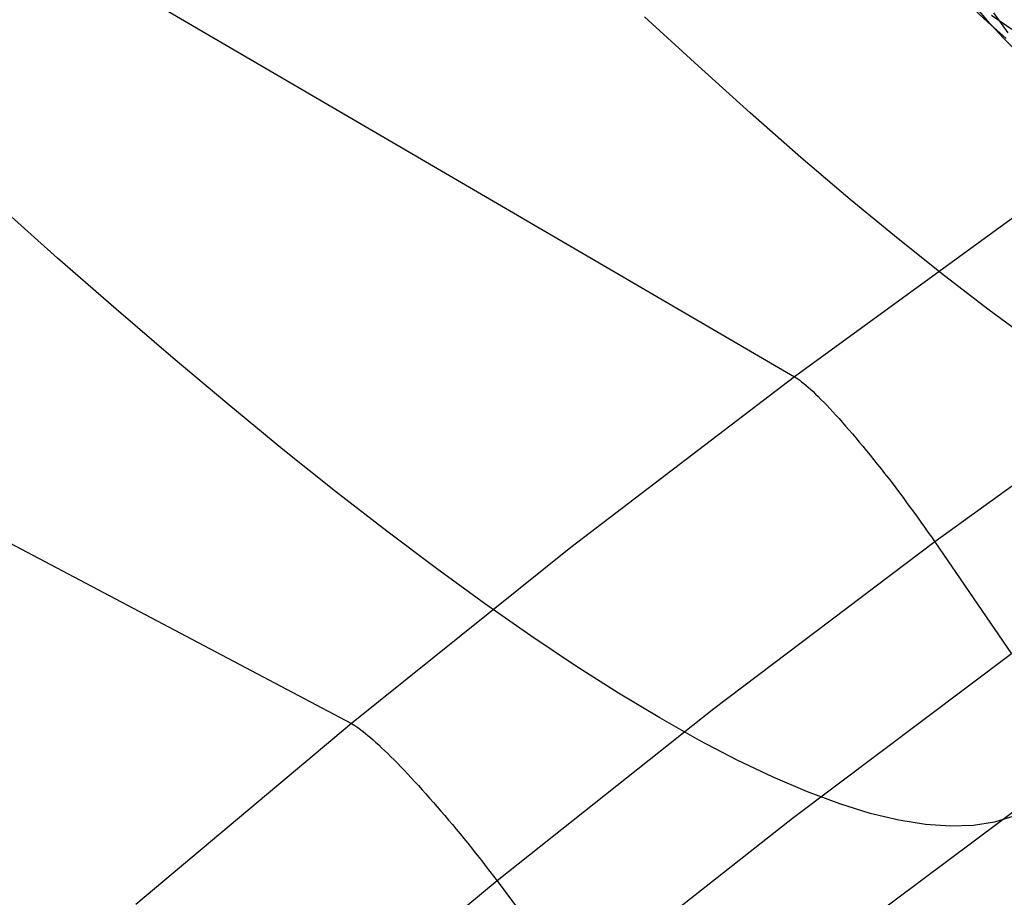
# Model space of a CAD drawing. Header units: millimetres. Extents: x 119 to 175.9, y -203.1 to -153.8.
# Tile 127 of 256: x 129.3 to 130.9, y -160.4 to -159. Entities that reach past the tile are written whole.
import ezdxf

# ---------------------------------------------------------------- set-up
doc = ezdxf.new("R2010")
doc.units = ezdxf.units.MM
doc.header["$MEASUREMENT"] = 0
doc.layers.add('Layer 01', color=5, linetype='Continuous', true_color=0x0000ff)
doc.layers.add('Livello 03', color=5, linetype='Continuous', true_color=0x0000ff)

msp = doc.modelspace()

# ---------------------------------------------------------------- linework, layer by layer
at = {"layer": 'Layer 01'}
for p, q in [((130.8915, -158.9538, 56.0644), (130.9211, -158.9815, 56.0774)), ((130.8934, -158.9472, 55.6616), (130.9197, -158.9779, 55.6748)), ((130.9275, -158.9698, 56.5065), (130.9609, -158.993, 56.5192)), ((130.9304, -158.9661, 55.272), (130.9543, -158.9986, 55.2852)), ((130.9197, -158.9779, 55.6748), (130.9471, -159.0076, 55.6879)), ((130.9211, -158.9815, 56.0774), (130.9516, -159.0081, 56.0904)), ((130.9471, -159.0076, 55.6879), (130.9756, -159.0362, 55.7011))]:
    msp.add_line(p, q, dxfattribs=at)
at = {"layer": 'Livello 03'}
for p, q in [((128.5752, -158.3812, 64.4554), (130.6032, -159.5647, 56.869)), ((130.4446, -159.0534, 63.4172), (130.3565, -158.9723, 63.6493)), ((127.7854, -159.0328, 64.2154), (129.8738, -160.1354, 56.7434)), ((130.5304, -159.1306, 63.1824), (130.4446, -159.0534, 63.4172)), ((130.6138, -159.2038, 62.945), (130.5304, -159.1306, 63.1824)), ((130.695, -159.2729, 62.7052), (130.6138, -159.2038, 62.945)), ((130.7736, -159.3379, 62.463), (130.695, -159.2729, 62.7052)), ((129.3903, -159.3695, 63.8958), (129.292, -159.2817, 64.1158)), ((130.9779, -159.2921, 56.9301), (130.6032, -159.5647, 56.869)), ((130.8498, -159.3987, 62.2187), (130.7736, -159.3379, 62.463)), ((129.4865, -159.4537, 63.6728), (129.3903, -159.3695, 63.8958)), ((130.9235, -159.4553, 61.9724), (130.8498, -159.3987, 62.2187)), ((129.5804, -159.5343, 63.4468), (129.4865, -159.4537, 63.6728)), ((130.9946, -159.5076, 61.7242), (130.9235, -159.4553, 61.9724)), ((129.6719, -159.6112, 63.218), (129.5804, -159.5343, 63.4468)), ((130.6032, -159.5647, 56.869), (130.2351, -159.8459, 56.8067)), ((130.6032, -159.5647, 56.869), (130.6058, -159.5663, 56.8594)), ((130.6058, -159.5663, 56.8594), (130.6087, -159.5682, 56.8499)), ((130.6087, -159.5682, 56.8499), (130.6117, -159.5704, 56.8406)), ((130.6117, -159.5704, 56.8406), (130.6149, -159.5729, 56.8314)), ((131.2035, -159.5701, 56.73), (130.8339, -159.8363, 56.6711)), ((130.6149, -159.5729, 56.8314), (130.6183, -159.5756, 56.8223)), ((130.6183, -159.5756, 56.8223), (130.6219, -159.5786, 56.8134)), ((130.6219, -159.5786, 56.8134), (130.6256, -159.5819, 56.8047)), ((130.6256, -159.5819, 56.8047), (130.6295, -159.5854, 56.7961)), ((130.6295, -159.5854, 56.7961), (130.6336, -159.5891, 56.7877)), ((130.6336, -159.5891, 56.7877), (130.6378, -159.5932, 56.7795)), ((130.6378, -159.5932, 56.7795), (130.6422, -159.5974, 56.7715)), ((130.6422, -159.5974, 56.7715), (130.6467, -159.6019, 56.7637)), ((130.6467, -159.6019, 56.7637), (130.6513, -159.6066, 56.7561)), ((129.7611, -159.6843, 62.9865), (129.6719, -159.6112, 63.218)), ((130.6513, -159.6066, 56.7561), (130.6561, -159.6116, 56.7488)), ((130.6561, -159.6116, 56.7488), (130.661, -159.6168, 56.7417)), ((130.661, -159.6168, 56.7417), (130.666, -159.6222, 56.7349)), ((130.666, -159.6222, 56.7349), (130.6712, -159.6278, 56.7283)), ((130.6712, -159.6278, 56.7283), (130.6764, -159.6336, 56.7219)), ((130.6764, -159.6336, 56.7219), (130.6818, -159.6396, 56.7159)), ((130.6818, -159.6396, 56.7159), (130.6872, -159.6458, 56.7101)), ((130.6872, -159.6458, 56.7101), (130.6928, -159.6521, 56.7047)), ((130.6928, -159.6521, 56.7047), (130.6984, -159.6587, 56.6995)), ((130.6984, -159.6587, 56.6995), (130.7041, -159.6654, 56.6946)), ((130.7041, -159.6654, 56.6946), (130.7098, -159.6722, 56.69)), ((130.7098, -159.6722, 56.69), (130.7157, -159.6792, 56.6857)), ((130.7157, -159.6792, 56.6857), (130.7215, -159.6864, 56.6818)), ((129.8479, -159.7535, 62.7525), (129.7611, -159.6843, 62.9865)), ((130.7215, -159.6864, 56.6818), (130.7275, -159.6937, 56.6782)), ((130.7275, -159.6937, 56.6782), (130.7334, -159.7011, 56.6749)), ((130.7334, -159.7011, 56.6749), (130.7394, -159.7086, 56.6719)), ((130.7394, -159.7086, 56.6719), (130.7455, -159.7162, 56.6693)), ((130.7455, -159.7162, 56.6693), (130.7515, -159.7239, 56.667)), ((130.7515, -159.7239, 56.667), (130.7576, -159.7317, 56.665)), ((130.7576, -159.7317, 56.665), (130.7636, -159.7395, 56.6634)), ((130.7636, -159.7395, 56.6634), (130.7697, -159.7475, 56.6621)), ((130.7697, -159.7475, 56.6621), (130.7757, -159.7555, 56.6612)), ((129.9321, -159.8189, 62.516), (129.8479, -159.7535, 62.7525)), ((130.7757, -159.7555, 56.6612), (130.7817, -159.7635, 56.6606)), ((130.7817, -159.7635, 56.6606), (130.7877, -159.7716, 56.6604)), ((130.7877, -159.7716, 56.6604), (130.7937, -159.7797, 56.6605)), ((130.7937, -159.7797, 56.6605), (130.7996, -159.7878, 56.661)), ((130.7996, -159.7878, 56.661), (130.8055, -159.7959, 56.6618)), ((130.8055, -159.7959, 56.6618), (130.8113, -159.804, 56.663)), ((130.8113, -159.804, 56.663), (130.8171, -159.8121, 56.6645)), ((130.8171, -159.8121, 56.6645), (130.8228, -159.8202, 56.6663)), ((130.0138, -159.8803, 62.2772), (129.9321, -159.8189, 62.516)), ((130.8228, -159.8202, 56.6663), (130.8284, -159.8283, 56.6685)), ((130.8284, -159.8283, 56.6685), (130.8339, -159.8363, 56.6711)), ((130.2351, -159.8459, 56.8067), (129.8738, -160.1354, 56.7434)), ((130.8339, -159.8363, 56.6711), (130.4706, -160.1111, 56.6111)), ((130.8339, -159.8363, 56.6711), (130.9605, -160.0205, 56.7333)), ((130.0929, -159.9377, 62.0362), (130.0138, -159.8803, 62.2772)), ((130.1692, -159.991, 61.7932), (130.0929, -159.9377, 62.0362)), ((130.2428, -160.0402, 61.5484), (130.1692, -159.991, 61.7932)), ((130.9605, -160.0205, 56.7333), (130.6001, -160.2913, 56.6734)), ((130.3136, -160.0853, 61.3018), (130.2428, -160.0402, 61.5484)), ((130.3816, -160.1262, 61.0536), (130.3136, -160.0853, 61.3018)), ((130.4706, -160.1111, 56.6111), (130.1135, -160.3942, 56.55)), ((129.8738, -160.1354, 56.7434), (129.5191, -160.4329, 56.6788)), ((129.8738, -160.1354, 56.7434), (129.8765, -160.137, 56.7339)), ((129.8765, -160.137, 56.7339), (129.8795, -160.1388, 56.7246)), ((130.4467, -160.163, 60.804), (130.3816, -160.1262, 61.0536)), ((129.8795, -160.1388, 56.7246), (129.8826, -160.1408, 56.7154)), ((129.8826, -160.1408, 56.7154), (129.8859, -160.1431, 56.7064)), ((129.8859, -160.1431, 56.7064), (129.8894, -160.1457, 56.6975)), ((129.8894, -160.1457, 56.6975), (129.8931, -160.1485, 56.6887)), ((129.8931, -160.1485, 56.6887), (129.897, -160.1516, 56.6801)), ((129.897, -160.1516, 56.6801), (129.901, -160.1549, 56.6716)), ((129.901, -160.1549, 56.6716), (129.9052, -160.1585, 56.6634)), ((129.9052, -160.1585, 56.6634), (129.9096, -160.1623, 56.6553)), ((129.9096, -160.1623, 56.6553), (129.9141, -160.1663, 56.6475)), ((129.9141, -160.1663, 56.6475), (129.9188, -160.1706, 56.6398)), ((130.5089, -160.1955, 60.5532), (130.4467, -160.163, 60.804)), ((129.9188, -160.1706, 56.6398), (129.9236, -160.1751, 56.6324)), ((129.9236, -160.1751, 56.6324), (129.9285, -160.1798, 56.6252)), ((129.9285, -160.1798, 56.6252), (129.9336, -160.1847, 56.6182)), ((129.9336, -160.1847, 56.6182), (129.9388, -160.1899, 56.6115)), ((129.9388, -160.1899, 56.6115), (129.9442, -160.1952, 56.6051)), ((129.9442, -160.1952, 56.6051), (129.9496, -160.2007, 56.5989)), ((129.9496, -160.2007, 56.5989), (129.9552, -160.2064, 56.5929)), ((130.5681, -160.2238, 60.3012), (130.5089, -160.1955, 60.5532)), ((129.9552, -160.2064, 56.5929), (129.9608, -160.2123, 56.5873)), ((129.9608, -160.2123, 56.5873), (129.9666, -160.2184, 56.5819)), ((129.9666, -160.2184, 56.5819), (129.9724, -160.2246, 56.5769)), ((131.0596, -160.2086, 56.9956), (130.7018, -160.4758, 56.9346)), ((129.9724, -160.2246, 56.5769), (129.9783, -160.231, 56.5721)), ((129.9783, -160.231, 56.5721), (129.9843, -160.2375, 56.5676)), ((130.6243, -160.2478, 60.0483), (130.5681, -160.2238, 60.3012)), ((129.9843, -160.2375, 56.5676), (129.9904, -160.2442, 56.5635)), ((129.9904, -160.2442, 56.5635), (129.9965, -160.251, 56.5596)), ((129.9965, -160.251, 56.5596), (130.0026, -160.258, 56.5561)), ((130.6775, -160.2676, 59.7945), (130.6243, -160.2478, 60.0483)), ((130.0026, -160.258, 56.5561), (130.0088, -160.265, 56.5529)), ((130.0088, -160.265, 56.5529), (130.0151, -160.2722, 56.55)), ((130.0151, -160.2722, 56.55), (130.0213, -160.2794, 56.5475)), ((130.0213, -160.2794, 56.5475), (130.0276, -160.2868, 56.5453)), ((130.7277, -160.2832, 59.5402), (130.6775, -160.2676, 59.7945)), ((130.7748, -160.2945, 59.2853), (130.7277, -160.2832, 59.5402)), ((130.0276, -160.2868, 56.5453), (130.0339, -160.2942, 56.5434)), ((130.0339, -160.2942, 56.5434), (130.0402, -160.3017, 56.5418)), ((130.6001, -160.2913, 56.6734), (130.2456, -160.5704, 56.6126)), ((130.8188, -160.3016, 59.0301), (130.7748, -160.2945, 59.2853)), ((130.9324, -160.2976, 58.2642), (130.8976, -160.3031, 58.5194)), ((130.964, -160.2879, 58.0093), (130.9324, -160.2976, 58.2642)), ((130.0402, -160.3017, 56.5418), (130.0465, -160.3093, 56.5406)), ((130.0465, -160.3093, 56.5406), (130.0528, -160.3169, 56.5398)), ((130.8598, -160.3044, 58.7748), (130.8188, -160.3016, 59.0301)), ((130.8976, -160.3031, 58.5194), (130.8598, -160.3044, 58.7748)), ((130.0528, -160.3169, 56.5398), (130.0591, -160.3246, 56.5393)), ((130.0591, -160.3246, 56.5393), (130.0653, -160.3323, 56.5391)), ((130.0653, -160.3323, 56.5391), (130.0716, -160.3401, 56.5393)), ((130.0716, -160.3401, 56.5393), (130.0777, -160.3478, 56.5398)), ((130.0777, -160.3478, 56.5398), (130.0839, -160.3556, 56.5406)), ((130.0839, -160.3556, 56.5406), (130.0899, -160.3634, 56.5418)), ((130.0899, -160.3634, 56.5418), (130.0959, -160.3711, 56.5434)), ((130.0959, -160.3711, 56.5434), (130.1019, -160.3788, 56.5453)), ((130.1019, -160.3788, 56.5453), (130.1077, -160.3865, 56.5475)), ((130.1135, -160.3942, 56.55), (129.7627, -160.6852, 56.4879)), ((130.1077, -160.3865, 56.5475), (130.1135, -160.3942, 56.55)), ((130.1135, -160.3942, 56.55), (130.2456, -160.5704, 56.6126))]:
    msp.add_line(p, q, dxfattribs=at)

doc.saveas('drawing.dxf')
